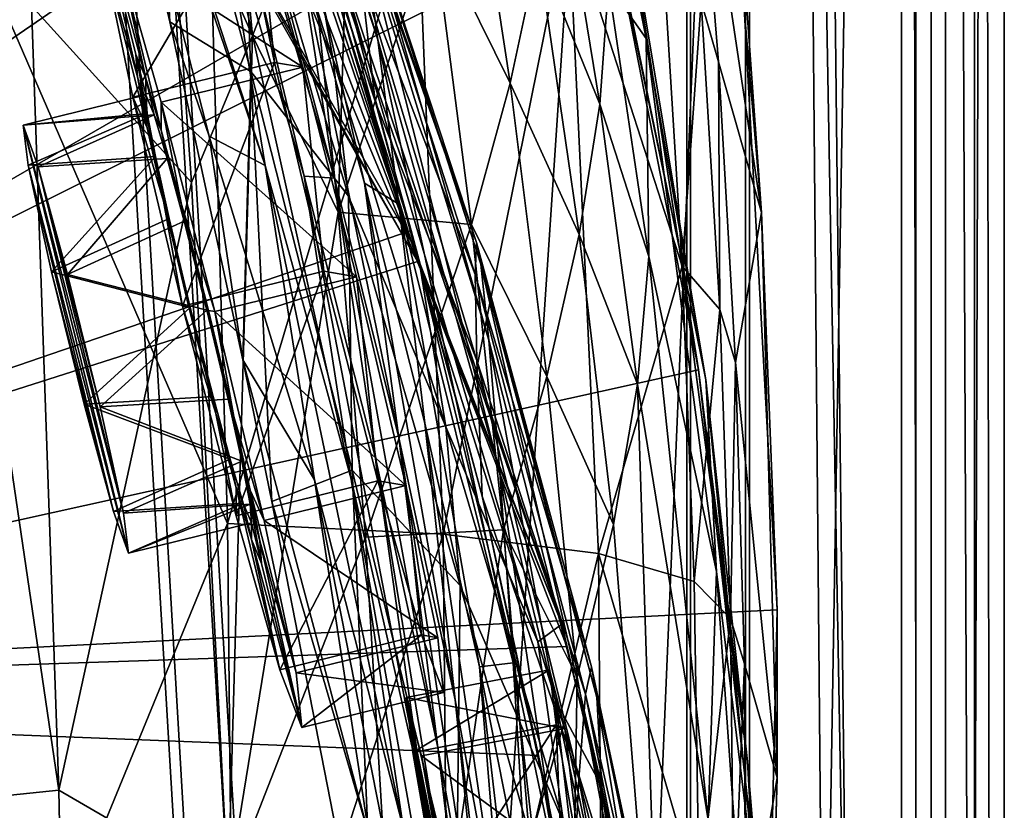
# Model space of a CAD drawing. Header units: metres. Extents: x -904 to 0, y -908 to 0.
# Tile 60 of 153: x -50 to 0, y -442 to -402. Entities that reach past the tile are written whole.
import ezdxf

# ---------------------------------------------------------------- set-up
doc = ezdxf.new("R2010")
doc.units = ezdxf.units.M

msp = doc.modelspace()

# ---------------------------------------------------------------- linework, layer by layer
at = {"layer": 'None012'}
for points in [[(-51.518902, -163.519562, 2063.059814), (-51.518902, -836.377136, 2063.059814), (-4.519207, -133.377289, 2063.059814)], [(-51.518902, -836.377136, 2063.059814), (-34.448139, -844.306091, 2063.059814), (-4.519207, -133.377289, 2063.059814)], [(-34.448139, -844.306091, 163.059708), (-51.518902, -836.377136, 163.059708), (-4.519207, -133.377289, 163.059708)], [(-4.519207, -133.377289, 163.059708), (-51.518902, -836.377136, 163.059708), (-51.518902, -163.519562, 163.059708)], [(-4.519207, -133.377289, 2063.059814), (-34.448139, -844.306091, 2063.059814), (-4.519207, -887.377258, 2063.059814)], [(-4.519207, -887.377258, 163.059708), (-34.448139, -844.306091, 163.059708), (-4.519207, -133.377289, 163.059708)], [(-4.519207, -887.377258, 163.059708), (-4.519207, -133.377289, 163.059708), (-4.519207, -887.377258, 173.920044)], [(-4.519207, -133.377289, 163.059708), (-4.519207, -133.377289, 2063.059814), (-4.519207, -887.377258, 173.920044)], [(-4.519207, -887.377258, 173.920044), (-4.519207, -133.377289, 2063.059814), (-4.519207, -887.377258, 2051.920166)], [(-4.519207, -133.377289, 2063.059814), (-4.519207, -887.377258, 2063.059814), (-4.519207, -887.377258, 2051.920166)], [(-34.16378, -410.011841, 1178.973145), (-43.6642, -374.338074, 1122.279053), (-36.015312, -398.171814, 1122.286255)], [(-43.6642, -374.338074, 1122.279053), (-34.16378, -410.011841, 1178.973145), (-41.942944, -383.85733, 1178.865479)], [(-47.572384, -380.432404, 1290.979248), (-48.914433, -374.956268, 1275.446777), (-37.694042, -409.377899, 1291.495117)], [(-48.914433, -374.956268, 1275.446777), (-39.949287, -395.52594, 1235.307617), (-37.694042, -409.377899, 1291.495117)], [(-26.930365, -413.296906, 838.165894), (-40.327435, -374.670593, 837.568848), (-33.30217, -395.179382, 779.860901)], [(-40.327435, -374.670593, 837.568848), (-26.930365, -413.296906, 838.165894), (-33.247612, -394.07254, 895.348083)], [(-40.260113, -383.8396, 1470.844604), (-30.240707, -413.279999, 1562.556396), (-44.160591, -376.64502, 1470.49353)], [(-30.240707, -413.279999, 1562.556396), (-40.672493, -395.04068, 1562.975952), (-44.160591, -376.64502, 1470.49353)], [(-94.654434, -376.693481, 658.835205), (-99.568741, -436.492737, 658.706482), (-38.672516, -386.122192, 660.301147)], [(-94.654442, -376.693512, 1606.036621), (-99.568741, -436.492767, 1605.907959), (-13.69255, -393.548859, 1608.156738)], [(-20.193193, -400.152161, 458.461304), (-18.271084, -402.888947, 510.193909), (-23.41547, -376.997711, 511.011322)], [(-18.271084, -402.888947, 510.193909), (-19.538303, -394.377563, 563.097229), (-23.41547, -376.997711, 511.011322)], [(-38.798779, -381.956543, 1008.983704), (-39.678192, -377.339966, 952.169128), (-31.957781, -402.964142, 1009.056152)], [(-39.678192, -377.339966, 952.169128), (-32.751995, -397.239197, 952.342163), (-31.957781, -402.964142, 1009.056152)], [(-94.914627, -379.078369, 619.99176), (-20.853827, -392.848328, 618.052429), (-99.678642, -438.399719, 620.116516)], [(-53.427265, -379.127014, 1565.906494), (-40.384563, -395.855927, 1565.564209), (-99.569656, -436.508667, 1567.110596)], [(-42.557636, -402.034271, 1346.880127), (-47.572384, -380.432404, 1290.979248), (-40.556469, -407.868103, 1346.965698)], [(-47.572384, -380.432404, 1290.979248), (-37.694042, -409.377899, 1291.495117), (-40.556469, -407.868103, 1346.965698)], [(-47.572384, -380.432404, 1290.979248), (-42.557636, -402.034271, 1346.880127), (-43.400482, -386.03299, 1331.089478)], [(-38.798779, -381.956543, 1008.983704), (-30.882969, -411.340637, 1065.649902), (-37.568882, -388.858551, 1065.643799)], [(-31.957781, -402.964142, 1009.056152), (-30.882969, -411.340637, 1065.649902), (-38.798779, -381.956543, 1008.983704)], [(-14.834646, -382.97934, 1610.717773), (-12.37691, -411.770935, 1610.901001), (-15.827066, -388.780365, 1716.930908)], [(-12.37691, -411.770935, 1610.901001), (-14.834646, -382.97934, 1610.717773), (-13.69255, -393.548859, 1608.156738)], [(-41.942944, -383.85733, 1178.865479), (-34.16378, -410.011841, 1178.973145), (-35.719398, -409.918915, 1235.449707)], [(-39.949287, -395.52594, 1235.307617), (-41.942944, -383.85733, 1178.865479), (-35.719398, -409.918915, 1235.449707)], [(-30.240707, -413.279999, 1562.556396), (-40.260113, -383.8396, 1470.844604), (-36.85598, -391.274414, 1471.195679)], [(-38.672516, -386.122192, 660.301147), (-99.568741, -436.492737, 658.706482), (-30.248764, -412.684967, 660.521729)], [(-43.400482, -386.03299, 1331.089478), (-42.557636, -402.034271, 1346.880127), (-38.4268, -404.575989, 1379.373047)], [(-43.400482, -386.03299, 1331.089478), (-38.4268, -404.575989, 1379.373047), (-38.906479, -392.671021, 1378.530884)], [(-38.672516, -386.122192, 660.301147), (-32.083141, -406.093292, 663.198425), (-38.420334, -386.664337, 662.912781)], [(-38.672516, -386.122192, 660.301147), (-30.248764, -412.684967, 660.521729), (-32.083141, -406.093292, 663.198425)], [(-42.676311, -392.940002, 260.067993), (-38.348515, -402.753815, 284.171265), (-39.883587, -386.353302, 284.817108)], [(-39.883587, -386.353302, 284.817108), (-38.348515, -402.753815, 284.171265), (-35.608921, -395.635437, 308.900726)], [(-38.420334, -386.664337, 662.912781), (-32.083141, -406.093292, 663.198425), (-32.860413, -399.42099, 720.996948)], [(-38.906479, -392.671021, 1378.530884), (-34.238422, -403.968872, 1425.689087), (-39.716629, -386.739777, 1378.109741)], [(-39.716629, -386.739777, 1378.109741), (-34.238422, -403.968872, 1425.689087), (-35.482574, -397.047577, 1425.274292)], [(-16.563557, -413.626617, 615.079346), (-21.782118, -388.650299, 615.342224), (-19.538303, -394.377563, 563.097229)], [(-20.853827, -392.848328, 618.052429), (-21.782118, -388.650299, 615.342224), (-16.563557, -413.626617, 615.079346)], [(-37.568882, -388.858551, 1065.643799), (-30.882969, -411.340637, 1065.649902), (-32.640263, -410.267761, 1122.289429)], [(-37.568882, -388.858551, 1065.643799), (-32.640263, -410.267761, 1122.289429), (-36.015312, -398.171814, 1122.286255)], [(-35.608921, -395.635437, 308.900726), (-33.971493, -411.755524, 308.193176), (-33.282894, -388.888672, 333.788177)], [(-33.971493, -411.755524, 308.193176), (-29.134571, -397.212189, 357.982147), (-33.282894, -388.888672, 333.788177)], [(-12.37691, -411.770935, 1610.901001), (-14.572716, -404.080322, 1717.225586), (-15.827066, -388.780365, 1716.930908)], [(-15.827066, -388.780365, 1716.930908), (-14.572716, -404.080322, 1717.225586), (-15.456615, -400.991058, 1771.650757)], [(-29.134571, -397.212189, 357.982147), (-25.212345, -405.169159, 382.38327), (-27.425375, -390.611176, 383.158325)], [(-25.212345, -405.169159, 382.38327), (-23.776873, -398.473907, 407.748627), (-27.425375, -390.611176, 383.158325)], [(-22.57564, -432.777924, 1562.240112), (-36.85598, -391.274414, 1471.195679), (-33.965172, -398.914795, 1471.546631)], [(-22.57564, -432.777924, 1562.240112), (-30.240707, -413.279999, 1562.556396), (-36.85598, -391.274414, 1471.195679)], [(-38.4268, -404.575989, 1379.373047), (-33.453278, -410.942413, 1426.10376), (-38.906479, -392.671021, 1378.530884)], [(-38.906479, -392.671021, 1378.530884), (-33.453278, -410.942413, 1426.10376), (-34.238422, -403.968872, 1425.689087)], [(-22.909855, -392.302795, 433.308899), (-23.776873, -398.473907, 407.748627), (-20.625, -406.230988, 432.669281)], [(-20.193193, -400.152161, 458.461304), (-22.909855, -392.302795, 433.308899), (-20.625, -406.230988, 432.669281)], [(-20.853827, -392.848328, 618.052429), (-15.603981, -419.807495, 617.914917), (-99.678642, -438.399719, 620.116516)], [(-42.676311, -392.940002, 260.067993), (-49.61388, -401.212891, 210.920059), (-41.466755, -410.242004, 259.599365)], [(-41.466755, -410.242004, 259.599365), (-38.348515, -402.753815, 284.171265), (-42.676311, -392.940002, 260.067993)], [(-15.603981, -419.807495, 617.914917), (-20.853827, -392.848328, 618.052429), (-16.563557, -413.626617, 615.079346)], [(-13.69255, -393.548859, 1608.156738), (-99.568741, -436.492767, 1605.907959), (-11.586427, -432.041046, 1608.211792)], [(-11.586427, -432.041046, 1608.211792), (-12.37691, -411.770935, 1610.901001), (-13.69255, -393.548859, 1608.156738)], [(-53.340942, -461.049896, 2042.971069), (-54.164406, -394.131256, 2040.5354), (-39.61805, -427.646545, 1989.055786)], [(-39.61805, -427.646545, 1989.055786), (-54.164406, -394.131256, 2040.5354), (-40.59396, -394.353912, 1987.670532)], [(-26.693949, -414.402863, 895.548584), (-26.29254, -418.292572, 952.467773), (-33.247612, -394.07254, 895.348083)], [(-26.29254, -418.292572, 952.467773), (-32.751995, -397.239197, 952.342163), (-33.247612, -394.07254, 895.348083)], [(-33.247612, -394.07254, 895.348083), (-26.930365, -413.296906, 838.165894), (-26.693949, -414.402863, 895.548584)], [(-39.61805, -427.646545, 1989.055786), (-40.59396, -394.353912, 1987.670532), (-29.946133, -395.152252, 1934.199341)], [(-15.217979, -420.31778, 562.786987), (-19.538303, -394.377563, 563.097229), (-18.271084, -402.888947, 510.193909)], [(-15.217979, -420.31778, 562.786987), (-16.563557, -413.626617, 615.079346), (-19.538303, -394.377563, 563.097229)], [(-30.240707, -413.279999, 1562.556396), (-29.929626, -414.262543, 1565.284912), (-40.672493, -395.04068, 1562.975952)], [(-29.929626, -414.262543, 1565.284912), (-40.384563, -395.855927, 1565.564209), (-40.672493, -395.04068, 1562.975952)], [(-39.61805, -427.646545, 1989.055786), (-29.946133, -395.152252, 1934.199341), (-28.625902, -428.188019, 1935.435791)], [(-26.996801, -414.936676, 780.114929), (-33.30217, -395.179382, 779.860901), (-32.860413, -399.42099, 720.996948)], [(-26.996801, -414.936676, 780.114929), (-26.930365, -413.296906, 838.165894), (-33.30217, -395.179382, 779.860901)], [(-29.946133, -395.152252, 1934.199341), (-22.224348, -396.525391, 1880.271606), (-28.625902, -428.188019, 1935.435791)], [(-37.694042, -409.377899, 1291.495117), (-39.949287, -395.52594, 1235.307617), (-33.317085, -425.375366, 1291.730469)], [(-39.949287, -395.52594, 1235.307617), (-35.719398, -409.918915, 1235.449707), (-33.317085, -425.375366, 1291.730469)], [(-38.348515, -402.753815, 284.171265), (-33.971493, -411.755524, 308.193176), (-35.608921, -395.635437, 308.900726)], [(-99.569656, -436.508667, 1567.110596), (-40.384563, -395.855927, 1565.564209), (-29.929626, -414.262543, 1565.284912)], [(-22.224348, -396.525391, 1880.271606), (-20.694532, -429.176331, 1881.330322), (-28.625902, -428.188019, 1935.435791)], [(-17.4098, -398.472137, 1826.038086), (-16.43042, -414.51532, 1826.515137), (-22.224348, -396.525391, 1880.271606)], [(-16.43042, -414.51532, 1826.515137), (-20.694532, -429.176331, 1881.330322), (-22.224348, -396.525391, 1880.271606)], [(-34.238422, -403.968872, 1425.689087), (-29.776968, -414.66925, 1472.248779), (-35.482574, -397.047577, 1425.274292)], [(-35.482574, -397.047577, 1425.274292), (-29.776968, -414.66925, 1472.248779), (-33.965172, -398.914795, 1471.546631)], [(-33.971493, -411.755524, 308.193176), (-27.184265, -412.381622, 357.22464), (-29.134571, -397.212189, 357.982147)], [(-31.957781, -402.964142, 1009.056152), (-32.751995, -397.239197, 952.342163), (-25.739313, -425.04071, 1009.108154)], [(-32.751995, -397.239197, 952.342163), (-26.29254, -418.292572, 952.467773), (-25.739313, -425.04071, 1009.108154)], [(-27.184265, -412.381622, 357.22464), (-25.212345, -405.169159, 382.38327), (-29.134571, -397.212189, 357.982147)], [(-30.888161, -423.265381, 1179.018677), (-34.16378, -410.011841, 1178.973145), (-36.015312, -398.171814, 1122.286255)], [(-36.015312, -398.171814, 1122.286255), (-32.640263, -410.267761, 1122.289429), (-30.888161, -423.265381, 1179.018677)], [(-21.683456, -412.897308, 407.077454), (-23.776873, -398.473907, 407.748627), (-25.212345, -405.169159, 382.38327)], [(-23.776873, -398.473907, 407.748627), (-21.683456, -412.897308, 407.077454), (-20.625, -406.230988, 432.669281)], [(-15.456615, -400.991058, 1771.650757), (-16.43042, -414.51532, 1826.515137), (-17.4098, -398.472137, 1826.038086)], [(-23.789267, -433.676605, 1518.547607), (-22.57564, -432.777924, 1562.240112), (-33.965172, -398.914795, 1471.546631)], [(-29.776968, -414.66925, 1472.248779), (-23.789267, -433.676605, 1518.547607), (-33.965172, -398.914795, 1471.546631)], [(-32.860413, -399.42099, 720.996948), (-32.083141, -406.093292, 663.198425), (-26.89748, -419.325562, 721.176575)], [(-26.89748, -419.325562, 721.176575), (-26.996801, -414.936676, 780.114929), (-32.860413, -399.42099, 720.996948)], [(-20.625, -406.230988, 432.669281), (-18.127468, -414.007721, 457.955444), (-20.193193, -400.152161, 458.461304)], [(-18.127468, -414.007721, 457.955444), (-18.271084, -402.888947, 510.193909), (-20.193193, -400.152161, 458.461304)], [(-48.223858, -441.255127, 210.920059), (-49.61388, -401.212891, 210.920059), (-54.03294, -401.820038, 184.910767)], [(-49.61388, -401.212891, 210.920059), (-48.223858, -441.255127, 210.920059), (-41.466755, -410.242004, 259.599365)], [(-15.456615, -400.991058, 1771.650757), (-14.514934, -416.716766, 1772.012939), (-16.43042, -414.51532, 1826.515137)], [(-14.572716, -404.080322, 1717.225586), (-14.514934, -416.716766, 1772.012939), (-15.456615, -400.991058, 1771.650757)], [(-53.500282, -441.798859, 183.34021), (-48.223858, -441.255127, 210.920059), (-54.03294, -401.820038, 184.910767)], [(-42.557636, -402.034271, 1346.880127), (-40.556469, -407.868103, 1346.965698), (-38.84417, -419.286194, 1386.653687)], [(-42.557636, -402.034271, 1346.880127), (-38.84417, -419.286194, 1386.653687), (-38.4268, -404.575989, 1379.373047)], [(-38.348515, -402.753815, 284.171265), (-41.466755, -410.242004, 259.599365), (-39.583576, -446.280334, 258.79776)], [(-33.971493, -411.755524, 308.193176), (-38.348515, -402.753815, 284.171265), (-39.583576, -446.280334, 258.79776)], [(-25.739313, -425.04071, 1009.108154), (-25.053854, -434.751526, 1065.653687), (-31.957781, -402.964142, 1009.056152)], [(-25.053854, -434.751526, 1065.653687), (-30.882969, -411.340637, 1065.649902), (-31.957781, -402.964142, 1009.056152)], [(-14.685354, -430.100006, 509.626068), (-18.271084, -402.888947, 510.193909), (-18.127468, -414.007721, 457.955444)], [(-14.685354, -430.100006, 509.626068), (-15.217979, -420.31778, 562.786987), (-18.271084, -402.888947, 510.193909)], [(-33.453278, -410.942413, 1426.10376), (-28.493612, -422.707764, 1472.599731), (-34.238422, -403.968872, 1425.689087)], [(-34.238422, -403.968872, 1425.689087), (-28.493612, -422.707764, 1472.599731), (-29.776968, -414.66925, 1472.248779)], [(-14.572716, -404.080322, 1717.225586), (-12.37691, -411.770935, 1610.901001), (-13.716987, -419.427582, 1717.469971)], [(-14.572716, -404.080322, 1717.225586), (-13.716987, -419.427582, 1717.469971), (-14.514934, -416.716766, 1772.012939)], [(-38.4268, -404.575989, 1379.373047), (-38.84417, -419.286194, 1386.653687), (-37.356434, -426.512329, 1402.288574)], [(-38.4268, -404.575989, 1379.373047), (-37.356434, -426.512329, 1402.288574), (-33.270531, -424.920715, 1426.933105)], [(-38.4268, -404.575989, 1379.373047), (-33.270531, -424.920715, 1426.933105), (-33.453278, -410.942413, 1426.10376)], [(-25.212345, -405.169159, 382.38327), (-27.184265, -412.381622, 357.22464), (-23.335657, -420.143036, 381.702698)], [(-23.335657, -420.143036, 381.702698), (-21.683456, -412.897308, 407.077454), (-25.212345, -405.169159, 382.38327)], [(-32.083141, -406.093292, 663.198425), (-26.636244, -426.248718, 663.443481), (-26.89748, -419.325562, 721.176575)], [(-30.248764, -412.684967, 660.521729), (-26.636244, -426.248718, 663.443481), (-32.083141, -406.093292, 663.198425)], [(-21.683456, -412.897308, 407.077454), (-18.708691, -420.534302, 432.119202), (-20.625, -406.230988, 432.669281)], [(-18.708691, -420.534302, 432.119202), (-18.127468, -414.007721, 457.955444), (-20.625, -406.230988, 432.669281)], [(-40.556469, -407.868103, 1346.965698), (-35.178562, -425.408478, 1347.30896), (-38.84417, -419.286194, 1386.653687)], [(-40.556469, -407.868103, 1346.965698), (-37.694042, -409.377899, 1291.495117), (-35.178562, -425.408478, 1347.30896)], [(-37.694042, -409.377899, 1291.495117), (-30.641474, -443.239197, 1347.621338), (-35.178562, -425.408478, 1347.30896)], [(-37.694042, -409.377899, 1291.495117), (-33.317085, -425.375366, 1291.730469), (-30.641474, -443.239197, 1347.621338)], [(-41.466755, -410.242004, 259.599365), (-48.223858, -441.255127, 210.920059), (-39.583576, -446.280334, 258.79776)], [(-33.317085, -425.375366, 1291.730469), (-35.719398, -409.918915, 1235.449707), (-29.635101, -441.526672, 1291.942627)], [(-35.719398, -409.918915, 1235.449707), (-32.032661, -424.448486, 1235.577759), (-29.635101, -441.526672, 1291.942627)], [(-34.16378, -410.011841, 1178.973145), (-32.032661, -424.448486, 1235.577759), (-35.719398, -409.918915, 1235.449707)], [(-28.885721, -439.077972, 1235.691895), (-34.16378, -410.011841, 1178.973145), (-30.888161, -423.265381, 1179.018677)], [(-32.032661, -424.448486, 1235.577759), (-34.16378, -410.011841, 1178.973145), (-28.885721, -439.077972, 1235.691895)], [(-30.882969, -411.340637, 1065.649902), (-29.558035, -422.518158, 1122.292114), (-32.640263, -410.267761, 1122.289429)], [(-32.640263, -410.267761, 1122.289429), (-29.558035, -422.518158, 1122.292114), (-28.012222, -436.633972, 1179.058716)], [(-32.640263, -410.267761, 1122.289429), (-28.012222, -436.633972, 1179.058716), (-30.888161, -423.265381, 1179.018677)], [(-33.270531, -424.920715, 1426.933105), (-27.758911, -430.803101, 1472.950806), (-33.453278, -410.942413, 1426.10376)], [(-33.453278, -410.942413, 1426.10376), (-27.758911, -430.803101, 1472.950806), (-28.493612, -422.707764, 1472.599731)], [(-39.583576, -446.280334, 258.79776), (-32.583176, -428.331787, 307.561737), (-33.971493, -411.755524, 308.193176)], [(-32.583176, -428.331787, 307.561737), (-27.184265, -412.381622, 357.22464), (-33.971493, -411.755524, 308.193176)], [(-25.053854, -434.751526, 1065.653687), (-26.767199, -434.950378, 1122.294556), (-30.882969, -411.340637, 1065.649902)], [(-26.767199, -434.950378, 1122.294556), (-29.558035, -422.518158, 1122.292114), (-30.882969, -411.340637, 1065.649902)], [(-12.37691, -411.770935, 1610.901001), (-11.577453, -440.62085, 1611.000122), (-13.716987, -419.427582, 1717.469971)], [(-11.577453, -440.62085, 1611.000122), (-12.37691, -411.770935, 1610.901001), (-11.586427, -432.041046, 1608.211792)], [(-99.568741, -436.492737, 658.706482), (-23.753292, -439.487976, 660.691772), (-30.248764, -412.684967, 660.521729)], [(-27.184265, -412.381622, 357.22464), (-32.583176, -428.331787, 307.561737), (-25.543945, -427.959961, 356.559143)], [(-30.248764, -412.684967, 660.521729), (-23.753292, -439.487976, 660.691772), (-26.636244, -426.248718, 663.443481)], [(-27.184265, -412.381622, 357.22464), (-25.543945, -427.959961, 356.559143), (-23.335657, -420.143036, 381.702698)], [(-29.929626, -414.262543, 1565.284912), (-30.240707, -413.279999, 1562.556396), (-22.57564, -432.777924, 1562.240112)], [(-21.054705, -434.966492, 838.324768), (-26.930365, -413.296906, 838.165894), (-26.996801, -414.936676, 780.114929)], [(-26.930365, -413.296906, 838.165894), (-20.77619, -436.528656, 895.674438), (-26.693949, -414.402863, 895.548584)], [(-26.930365, -413.296906, 838.165894), (-21.054705, -434.966492, 838.324768), (-20.77619, -436.528656, 895.674438)], [(-23.335657, -420.143036, 381.702698), (-19.941626, -427.695374, 406.499817), (-21.683456, -412.897308, 407.077454)], [(-19.941626, -427.695374, 406.499817), (-18.708691, -420.534302, 432.119202), (-21.683456, -412.897308, 407.077454)], [(-13.09072, -439.788452, 614.894409), (-16.563557, -413.626617, 615.079346), (-15.217979, -420.31778, 562.786987)], [(-15.603981, -419.807495, 617.914917), (-16.563557, -413.626617, 615.079346), (-13.09072, -439.788452, 614.894409)], [(-29.929626, -414.262543, 1565.284912), (-22.316433, -433.921112, 1565.080933), (-99.569656, -436.508667, 1567.110596)], [(-22.316433, -433.921112, 1565.080933), (-29.929626, -414.262543, 1565.284912), (-22.57564, -432.777924, 1562.240112)], [(-15.107247, -442.764496, 457.192108), (-18.127468, -414.007721, 457.955444), (-18.708691, -420.534302, 432.119202)], [(-15.107247, -442.764496, 457.192108), (-14.685354, -430.100006, 509.626068), (-18.127468, -414.007721, 457.955444)], [(-28.493612, -422.707764, 1472.599731), (-23.789267, -433.676605, 1518.547607), (-29.776968, -414.66925, 1472.248779)], [(-20.77619, -436.528656, 895.674438), (-20.530994, -441.075623, 952.545898), (-26.693949, -414.402863, 895.548584)], [(-20.530994, -441.075623, 952.545898), (-26.29254, -418.292572, 952.467773), (-26.693949, -414.402863, 895.548584)], [(-16.43042, -414.51532, 1826.515137), (-15.817269, -430.610657, 1826.89917), (-20.694532, -429.176331, 1881.330322)], [(-14.514934, -416.716766, 1772.012939), (-15.817269, -430.610657, 1826.89917), (-16.43042, -414.51532, 1826.515137)], [(-21.3613, -436.348541, 780.275574), (-26.996801, -414.936676, 780.114929), (-26.89748, -419.325562, 721.176575)], [(-21.3613, -436.348541, 780.275574), (-21.054705, -434.966492, 838.324768), (-26.996801, -414.936676, 780.114929)], [(-14.514934, -416.716766, 1772.012939), (-13.960463, -432.489746, 1772.302612), (-15.817269, -430.610657, 1826.89917)], [(-13.716987, -419.427582, 1717.469971), (-13.960463, -432.489746, 1772.302612), (-14.514934, -416.716766, 1772.012939)], [(-25.739313, -425.04071, 1009.108154), (-26.29254, -418.292572, 952.467773), (-22.91737, -436.637848, 1009.126465)], [(-26.29254, -418.292572, 952.467773), (-20.530994, -441.075623, 952.545898), (-22.91737, -436.637848, 1009.126465)], [(-32.400627, -443.59845, 1402.633789), (-37.356434, -426.512329, 1402.288574), (-38.84417, -419.286194, 1386.653687)], [(-38.84417, -419.286194, 1386.653687), (-35.178562, -425.408478, 1347.30896), (-32.400627, -443.59845, 1402.633789)], [(-26.89748, -419.325562, 721.176575), (-26.636244, -426.248718, 663.443481), (-21.700401, -440.678894, 721.290283)], [(-21.700401, -440.678894, 721.290283), (-21.3613, -436.348541, 780.275574), (-26.89748, -419.325562, 721.176575)], [(-99.678642, -438.399719, 620.116516), (-15.603981, -419.807495, 617.914917), (-12.499131, -446.94281, 617.833618)], [(-12.499131, -446.94281, 617.833618), (-15.603981, -419.807495, 617.914917), (-13.09072, -439.788452, 614.894409)], [(-13.960463, -432.489746, 1772.302612), (-13.716987, -419.427582, 1717.469971), (-13.259575, -434.812103, 1717.66394)], [(-13.716987, -419.427582, 1717.469971), (-11.577453, -440.62085, 1611.000122), (-13.259575, -434.812103, 1717.66394)], [(-25.543945, -427.959961, 356.559143), (-21.789408, -435.481812, 381.116577), (-23.335657, -420.143036, 381.702698)], [(-21.789408, -435.481812, 381.116577), (-19.941626, -427.695374, 406.499817), (-23.335657, -420.143036, 381.702698)], [(-12.537746, -447.631104, 562.615112), (-15.217979, -420.31778, 562.786987), (-14.685354, -430.100006, 509.626068)], [(-12.537746, -447.631104, 562.615112), (-13.09072, -439.788452, 614.894409), (-15.217979, -420.31778, 562.786987)], [(-19.941626, -427.695374, 406.499817), (-17.489773, -458.265411, 405.625305), (-18.708691, -420.534302, 432.119202)], [(-17.489773, -458.265411, 405.625305), (-15.107247, -442.764496, 457.192108), (-18.708691, -420.534302, 432.119202)], [(-29.558035, -422.518158, 1122.292114), (-25.525948, -450.117371, 1179.093262), (-28.012222, -436.633972, 1179.058716)], [(-26.767199, -434.950378, 1122.294556), (-25.525948, -450.117371, 1179.093262), (-29.558035, -422.518158, 1122.292114)], [(-27.758911, -430.803101, 1472.950806), (-22.484701, -442.906311, 1518.765625), (-28.493612, -422.707764, 1472.599731)], [(-28.493612, -422.707764, 1472.599731), (-22.484701, -442.906311, 1518.765625), (-23.789267, -433.676605, 1518.547607)], [(-26.266474, -453.771515, 1235.791992), (-28.885721, -439.077972, 1235.691895), (-30.888161, -423.265381, 1179.018677)], [(-30.888161, -423.265381, 1179.018677), (-28.012222, -436.633972, 1179.058716), (-26.266474, -453.771515, 1235.791992)], [(-29.635101, -441.526672, 1291.942627), (-32.032661, -424.448486, 1235.577759), (-26.647066, -457.755096, 1292.13147)], [(-32.032661, -424.448486, 1235.577759), (-28.885721, -439.077972, 1235.691895), (-26.647066, -457.755096, 1292.13147)], [(-37.356434, -426.512329, 1402.288574), (-32.004139, -453.92395, 1457.211426), (-33.270531, -424.920715, 1426.933105)], [(-30.641474, -443.239197, 1347.621338), (-33.317085, -425.375366, 1291.730469), (-26.972757, -461.240997, 1347.90271)], [(-26.972757, -461.240997, 1347.90271), (-33.317085, -425.375366, 1291.730469), (-29.635101, -441.526672, 1291.942627)], [(-33.270531, -424.920715, 1426.933105), (-32.004139, -453.92395, 1457.211426), (-27.947353, -447.011566, 1473.652832)], [(-27.947353, -447.011566, 1473.652832), (-27.758911, -430.803101, 1472.950806), (-33.270531, -424.920715, 1426.933105)], [(-22.91737, -436.637848, 1009.126465), (-22.494465, -446.926056, 1065.654785), (-25.739313, -425.04071, 1009.108154)], [(-22.494465, -446.926056, 1065.654785), (-25.053854, -434.751526, 1065.653687), (-25.739313, -425.04071, 1009.108154)], [(-35.178562, -425.408478, 1347.30896), (-27.690105, -463.488617, 1402.98291), (-32.400627, -443.59845, 1402.633789)], [(-35.178562, -425.408478, 1347.30896), (-30.641474, -443.239197, 1347.621338), (-27.690105, -463.488617, 1402.98291)], [(-26.636244, -426.248718, 663.443481), (-22.06394, -447.641571, 663.647583), (-21.700401, -440.678894, 721.290283)], [(-23.753292, -439.487976, 660.691772), (-22.06394, -447.641571, 663.647583), (-26.636244, -426.248718, 663.443481)], [(-32.004139, -453.92395, 1457.211426), (-37.356434, -426.512329, 1402.288574), (-32.400627, -443.59845, 1402.633789)], [(-39.287197, -461.073547, 1989.900391), (-53.340942, -461.049896, 2042.971069), (-39.61805, -427.646545, 1989.055786)], [(-39.287197, -461.073547, 1989.900391), (-39.61805, -427.646545, 1989.055786), (-28.625902, -428.188019, 1935.435791)], [(-17.489773, -458.265411, 405.625305), (-19.941626, -427.695374, 406.499817), (-21.789408, -435.481812, 381.116577)], [(-30.561993, -462.501282, 306.527161), (-32.583176, -428.331787, 307.561737), (-39.583576, -446.280334, 258.79776)], [(-39.287197, -461.073547, 1989.900391), (-28.625902, -428.188019, 1935.435791), (-28.317274, -461.395416, 1936.170898)], [(-32.583176, -428.331787, 307.561737), (-30.561993, -462.501282, 306.527161), (-25.543945, -427.959961, 356.559143)], [(-30.561993, -462.501282, 306.527161), (-24.209671, -443.884186, 355.985626), (-25.543945, -427.959961, 356.559143)], [(-28.625902, -428.188019, 1935.435791), (-20.694532, -429.176331, 1881.330322), (-28.317274, -461.395416, 1936.170898)], [(-24.209671, -443.884186, 355.985626), (-21.789408, -435.481812, 381.116577), (-25.543945, -427.959961, 356.559143)], [(-20.694532, -429.176331, 1881.330322), (-20.449392, -462.014984, 1881.945313), (-28.317274, -461.395416, 1936.170898)], [(-15.817269, -430.610657, 1826.89917), (-15.569982, -446.751587, 1827.190186), (-20.694532, -429.176331, 1881.330322)], [(-20.694532, -429.176331, 1881.330322), (-15.569982, -446.751587, 1827.190186), (-20.449392, -462.014984, 1881.945313)], [(-12.652459, -458.735779, 509.307831), (-14.685354, -430.100006, 509.626068), (-15.107247, -442.764496, 457.192108)], [(-12.652459, -458.735779, 509.307831), (-12.537746, -447.631104, 562.615112), (-14.685354, -430.100006, 509.626068)], [(-27.758911, -430.803101, 1472.950806), (-27.947353, -447.011566, 1473.652832), (-21.8262, -452.197479, 1518.983765)], [(-22.484701, -442.906311, 1518.765625), (-27.758911, -430.803101, 1472.950806), (-21.8262, -452.197479, 1518.983765)], [(-13.960463, -432.489746, 1772.302612), (-15.569982, -446.751587, 1827.190186), (-15.817269, -430.610657, 1826.89917)], [(-99.568741, -436.492767, 1605.907959), (-12.460872, -470.582123, 1608.189087), (-11.586427, -432.041046, 1608.211792)], [(-12.460872, -470.582123, 1608.189087), (-11.577453, -440.62085, 1611.000122), (-11.586427, -432.041046, 1608.211792)], [(-17.78824, -453.17514, 1562.03418), (-22.57564, -432.777924, 1562.240112), (-23.789267, -433.676605, 1518.547607)], [(-22.316433, -433.921112, 1565.080933), (-22.57564, -432.777924, 1562.240112), (-17.78824, -453.17514, 1562.03418)], [(-15.569982, -446.751587, 1827.190186), (-13.960463, -432.489746, 1772.302612), (-13.792759, -448.301758, 1772.519653)], [(-13.792759, -448.301758, 1772.519653), (-13.960463, -432.489746, 1772.302612), (-13.259575, -434.812103, 1717.66394)], [(-22.316433, -433.921112, 1565.080933), (-17.453024, -454.52655, 1564.956543), (-99.569656, -436.508667, 1567.110596)], [(-22.484701, -442.906311, 1518.765625), (-17.78824, -453.17514, 1562.03418), (-23.789267, -433.676605, 1518.547607)], [(-17.453024, -454.52655, 1564.956543), (-22.316433, -433.921112, 1565.080933), (-17.78824, -453.17514, 1562.03418)], [(-25.053854, -434.751526, 1065.653687), (-24.269331, -447.592407, 1122.296509), (-26.767199, -434.950378, 1122.294556)], [(-22.494465, -446.926056, 1065.654785), (-22.069218, -460.472687, 1122.298218), (-25.053854, -434.751526, 1065.653687)], [(-22.069218, -460.472687, 1122.298218), (-24.269331, -447.592407, 1122.296509), (-25.053854, -434.751526, 1065.653687)], [(-13.259575, -434.812103, 1717.66394), (-13.199963, -450.223816, 1717.807373), (-13.792759, -448.301758, 1772.519653)], [(-11.577453, -440.62085, 1611.000122), (-13.199963, -450.223816, 1717.807373), (-13.259575, -434.812103, 1717.66394)], [(-24.269331, -447.592407, 1122.296509), (-23.417582, -463.717316, 1179.122314), (-26.767199, -434.950378, 1122.294556)], [(-23.417582, -463.717316, 1179.122314), (-25.525948, -450.117371, 1179.093262), (-26.767199, -434.950378, 1122.294556)], [(-16.198446, -458.950409, 838.390564), (-21.054705, -434.966492, 838.324768), (-21.3613, -436.348541, 780.275574)], [(-21.054705, -434.966492, 838.324768), (-18.177799, -448.439758, 895.709351), (-20.77619, -436.528656, 895.674438)], [(-21.054705, -434.966492, 838.324768), (-16.198446, -458.950409, 838.390564), (-18.177799, -448.439758, 895.709351)], [(-24.209671, -443.884186, 355.985626), (-22.443432, -476.522217, 355.114563), (-21.789408, -435.481812, 381.116577)], [(-22.443432, -476.522217, 355.114563), (-17.489773, -458.265411, 405.625305), (-21.789408, -435.481812, 381.116577)], [(-16.734985, -459.917786, 780.342651), (-21.3613, -436.348541, 780.275574), (-21.700401, -440.678894, 721.290283)], [(-16.734985, -459.917786, 780.342651), (-16.198446, -458.950409, 838.390564), (-21.3613, -436.348541, 780.275574)], [(-99.569656, -436.508667, 1567.110596), (-17.453024, -454.52655, 1564.956543), (-101.421379, -496.47702, 1567.159058)], [(-99.568741, -436.492737, 658.706482), (-101.42131, -496.465118, 658.65802), (-19.097067, -466.842743, 660.813721)], [(-99.568741, -436.492767, 1605.907959), (-101.42131, -496.465149, 1605.859497), (-12.460872, -470.582123, 1608.189087)], [(-23.753292, -439.487976, 660.691772), (-99.568741, -436.492737, 658.706482), (-19.097067, -466.842743, 660.813721)], [(-28.012222, -436.633972, 1179.058716), (-25.525948, -450.117371, 1179.093262), (-24.154392, -468.495483, 1235.878174)], [(-28.012222, -436.633972, 1179.058716), (-24.154392, -468.495483, 1235.878174), (-26.266474, -453.771515, 1235.791992)], [(-22.91737, -436.637848, 1009.126465), (-20.530994, -441.075623, 952.545898), (-20.332975, -448.687317, 1009.139709)], [(-20.332975, -448.687317, 1009.139709), (-20.202732, -459.475494, 1065.655396), (-22.91737, -436.637848, 1009.126465)], [(-20.202732, -459.475494, 1065.655396), (-22.494465, -446.926056, 1065.654785), (-22.91737, -436.637848, 1009.126465)], [(-18.177799, -448.439758, 895.709351), (-18.026882, -453.281677, 952.567139), (-20.77619, -436.528656, 895.674438)], [(-18.026882, -453.281677, 952.567139), (-20.530994, -441.075623, 952.545898), (-20.77619, -436.528656, 895.674438)], [(-101.429382, -497.886383, 620.162354), (-99.678642, -438.399719, 620.116516), (-11.520406, -474.334778, 617.807983)], [(-99.678642, -438.399719, 620.116516), (-12.499131, -446.94281, 617.833618), (-11.520406, -474.334778, 617.807983)], [(-26.647066, -457.755096, 1292.13147), (-28.885721, -439.077972, 1235.691895), (-24.335777, -473.984528, 1292.296997)], [(-28.885721, -439.077972, 1235.691895), (-26.266474, -453.771515, 1235.791992), (-24.335777, -473.984528, 1292.296997)], [(-23.753292, -439.487976, 660.691772), (-19.097067, -466.842743, 660.813721), (-22.06394, -447.641571, 663.647583)], [(-11.55794, -467.553864, 614.797363), (-13.09072, -439.788452, 614.894409), (-12.537746, -447.631104, 562.615112)], [(-12.499131, -446.94281, 617.833618), (-13.09072, -439.788452, 614.894409), (-11.55794, -467.553864, 614.797363)], [(-21.700401, -440.678894, 721.290283), (-22.06394, -447.641571, 663.647583), (-17.516373, -463.907623, 721.338074)], [(-17.516373, -463.907623, 721.338074), (-16.734985, -459.917786, 780.342651), (-21.700401, -440.678894, 721.290283)], [(-11.577453, -440.62085, 1611.000122), (-12.433165, -469.460388, 1611.014282), (-13.199963, -450.223816, 1717.807373)], [(-12.433165, -469.460388, 1611.014282), (-11.577453, -440.62085, 1611.000122), (-12.460872, -470.582123, 1608.189087)], [(-47.422199, -481.255951, 210.920059), (-48.223858, -441.255127, 210.920059), (-53.500282, -441.798859, 183.34021)], [(-48.223858, -441.255127, 210.920059), (-47.422199, -481.255951, 210.920059), (-39.583576, -446.280334, 258.79776)], [(-20.530994, -441.075623, 952.545898), (-18.030481, -461.245117, 1009.147888), (-20.332975, -448.687317, 1009.139709)], [(-20.530994, -441.075623, 952.545898), (-18.026882, -453.281677, 952.567139), (-18.030481, -461.245117, 1009.147888)], [(-53.231441, -481.806213, 182.569717), (-47.422199, -481.255951, 210.920059), (-53.500282, -441.798859, 183.34021)], [(-26.972757, -461.240997, 1347.90271), (-29.635101, -441.526672, 1291.942627), (-24.173979, -479.291046, 1348.152954)], [(-29.635101, -441.526672, 1291.942627), (-26.647066, -457.755096, 1292.13147), (-24.173979, -479.291046, 1348.152954)]]:
    msp.add_3dface(points, dxfattribs=at)
at = {"layer": 'None012311'}
for points in [[(0, -904.007874), (-3.735142, -3.735142), (0, 0)], [(0, 0), (-1.527202, -1.527202, 175), (0, -904.007874)], [(-16.196362, -21.156561, 175), (-16.196362, -882.851318, 175), (-1.527202, -1.527202, 175)], [(-1.527202, -1.527202, 175), (-16.196362, -882.851318, 175), (-1.527202, -902.480652, 175)], [(-1.527202, -1.527202, 175), (-1.527202, -902.480652, 175), (0, -904.007874)], [(-3.735142, -3.735142), (-3.735142, -900.272766), (-5.236164, -5.236164, 172)], [(-3.735142, -900.272766), (-3.735142, -3.735142), (0, -904.007874)], [(-5.236164, -898.771729, 172), (-13.196362, -21.156561, 172), (-5.236164, -5.236164, 172)], [(-3.735142, -900.272766), (-5.236164, -898.771729, 172), (-5.236164, -5.236164, 172)], [(-16.196362, -882.851318, 163.059708), (-16.196362, -21.156561, 163.059708), (-53.480907, -243.617432, 163.059708)], [(-13.196362, -882.851318, 160.059708), (-51.007534, -245.042999, 160.059708), (-13.196362, -21.156561, 160.059708)], [(-16.196362, -882.851318, 175), (-16.196362, -21.156561, 175), (-16.196362, -882.851318, 163.059708)], [(-16.196362, -21.156561, 175), (-16.196362, -21.156561, 163.059708), (-16.196362, -882.851318, 163.059708)], [(-13.196362, -882.851318, 172), (-13.196362, -21.156561, 172), (-5.236164, -898.771729, 172)], [(-13.196362, -882.851318, 160.059708), (-13.196362, -21.156561, 160.059708), (-13.196362, -882.851318, 172)], [(-13.196362, -21.156561, 160.059708), (-13.196362, -21.156561, 172), (-13.196362, -882.851318, 172)], [(-53.546944, -840.303711, 163.059692), (-16.196362, -882.851318, 163.059708), (-53.480907, -243.617432, 163.059708)], [(-51.007534, -838.075195, 160.059708), (-51.007534, -245.042999, 160.059708), (-13.196362, -882.851318, 160.059708)]]:
    msp.add_3dface(points, dxfattribs=at)
at = {"layer": 'None012312'}
for points in [[(-0.00234, -0.003942, 2051), (-0.00234, -904.003967, 2051), (-16.00234, -16.003942, 2051)], [(-3.00234, -3.003942, 2111.02002), (-3.00234, -901.003967, 2111.02002), (-0.00234, -0.003942, 2111.02002)], [(-3.00234, -901.003967, 2111.02002), (-0.00234, -904.003967, 2111.02002), (-0.00234, -0.003942, 2111.02002)], [(-0.00234, -904.003967, 2051), (-0.00234, -0.003942, 2051), (-0.00234, -904.003967, 2111.02002)], [(-0.00234, -0.003942, 2051), (-0.00234, -0.003942, 2111.02002), (-0.00234, -904.003967, 2111.02002)], [(-13.00234, -13.003942, 2053.855957), (-3.00234, -901.003967, 2053.855957), (-3.00234, -3.003942, 2053.855957)], [(-3.00234, -3.003942, 2053.855957), (-3.00234, -901.003967, 2053.855957), (-3.00234, -3.003942, 2111.02002)], [(-3.00234, -901.003967, 2053.855957), (-3.00234, -901.003967, 2111.02002), (-3.00234, -3.003942, 2111.02002)], [(-13.00234, -891.003967, 2065.280029), (-13.00234, -13.003942, 2065.280029), (-51.700359, -244.003937, 2065.280029)], [(-13.00234, -13.003942, 2053.855957), (-13.00234, -891.003967, 2053.855957), (-3.00234, -901.003967, 2053.855957)], [(-13.00234, -13.003942, 2065.280029), (-13.00234, -891.003967, 2065.280029), (-13.00234, -13.003942, 2053.855957)], [(-13.00234, -891.003967, 2065.280029), (-13.00234, -891.003967, 2053.855957), (-13.00234, -13.003942, 2053.855957)], [(-16.00234, -888.003967, 2063.023926), (-54.171215, -244.003937, 2063.023926), (-16.00234, -16.003942, 2063.023926)], [(-0.00234, -904.003967, 2051), (-16.00234, -888.003967, 2051), (-16.00234, -16.003942, 2051)], [(-16.00234, -888.003967, 2063.023926), (-16.00234, -16.003942, 2063.023926), (-16.00234, -888.003967, 2051)], [(-16.00234, -16.003942, 2063.023926), (-16.00234, -16.003942, 2051), (-16.00234, -888.003967, 2051)], [(-54.171215, -849.639465, 2063.023926), (-54.171215, -244.003937, 2063.023926), (-16.00234, -888.003967, 2063.023926)], [(-51.700359, -244.003937, 2065.280029), (-51.700359, -851.731201, 2065.280029), (-13.00234, -891.003967, 2065.280029)]]:
    msp.add_3dface(points, dxfattribs=at)
at = {"layer": 'None012344'}
for points in [[(-46.069233, -398.123047, 1138.684082), (-46.35952, -395.331543, 1127.647339), (-44.215778, -404.847656, 1133.370728)], [(-46.35952, -395.331543, 1127.647339), (-44.296822, -403.700592, 1127.778442), (-44.215778, -404.847656, 1133.370728)], [(-44.296822, -403.700592, 1127.778442), (-46.35952, -395.331543, 1127.647339), (-43.794937, -404.91864, 1122.223389)], [(-46.35952, -395.331543, 1127.647339), (-45.239285, -398.263, 1116.700195), (-43.794937, -404.91864, 1122.223389)], [(-38.84589, -396.338623, 1138.945435), (-46.069233, -398.123047, 1138.684082), (-44.446209, -405.889496, 1146.853271)], [(-45.239285, -398.263, 1116.700195), (-38.015938, -396.478577, 1116.961548), (-35.785347, -404.347473, 1109.037476)], [(-37.222862, -404.105072, 1147.114624), (-38.84589, -396.338623, 1138.945435), (-44.446209, -405.889496, 1146.853271)], [(-37.222862, -404.105072, 1147.114624), (-38.015938, -396.478577, 1116.961548), (-38.84589, -396.338623, 1138.945435)], [(-35.785347, -404.347473, 1109.037476), (-38.015938, -396.478577, 1116.961548), (-37.222862, -404.105072, 1147.114624)], [(-44.446209, -405.889496, 1146.853271), (-46.069233, -398.123047, 1138.684082), (-43.716049, -407.444855, 1137.291992)], [(-46.069233, -398.123047, 1138.684082), (-44.215778, -404.847656, 1133.370728), (-43.716049, -407.444855, 1137.291992)], [(-43.794937, -404.91864, 1122.223389), (-45.239285, -398.263, 1116.700195), (-43.002235, -407.565247, 1118.384277)], [(-45.239285, -398.263, 1116.700195), (-43.008694, -406.131897, 1108.776123), (-43.002235, -407.565247, 1118.384277)], [(-43.008694, -406.131897, 1108.776123), (-45.239285, -398.263, 1116.700195), (-35.785347, -404.347473, 1109.037476)], [(-43.788307, -405.763672, 1127.810791), (-44.296822, -403.700592, 1127.778442), (-43.794937, -404.91864, 1122.223389)], [(-44.215778, -404.847656, 1133.370728), (-44.296822, -403.700592, 1127.778442), (-43.721039, -406.723053, 1132.502197)], [(-44.296822, -403.700592, 1127.778442), (-43.788307, -405.763672, 1127.810791), (-43.721039, -406.723053, 1132.502197)], [(-37.222862, -404.105072, 1147.114624), (-44.446209, -405.889496, 1146.853271), (-41.925331, -416.549896, 1149.965942)], [(-34.701988, -414.765472, 1150.227295), (-37.222862, -404.105072, 1147.114624), (-41.925331, -416.549896, 1149.965942)], [(-34.701988, -414.765472, 1150.227295), (-35.785347, -404.347473, 1109.037476), (-37.222862, -404.105072, 1147.114624)], [(-43.008694, -406.131897, 1108.776123), (-35.785347, -404.347473, 1109.037476), (-33.042088, -415.04538, 1106.259521)], [(-33.042088, -415.04538, 1106.259521), (-35.785347, -404.347473, 1109.037476), (-34.701988, -414.765472, 1150.227295)], [(-43.716049, -407.444855, 1137.291992), (-44.215778, -404.847656, 1133.370728), (-43.299778, -408.913239, 1135.813232)], [(-44.215778, -404.847656, 1133.370728), (-43.721039, -406.723053, 1132.502197), (-43.299778, -408.913239, 1135.813232)], [(-43.367992, -406.782593, 1123.150513), (-43.794937, -404.91864, 1122.223389), (-43.002235, -407.565247, 1118.384277)], [(-43.367992, -406.782593, 1123.150513), (-43.788307, -405.763672, 1127.810791), (-43.794937, -404.91864, 1122.223389)], [(-43.367992, -406.782593, 1123.150513), (-50.052502, -407.311157, 1127.584229), (-43.788307, -405.763672, 1127.810791)], [(-43.721039, -406.723053, 1132.502197), (-43.788307, -405.763672, 1127.810791), (-50.052502, -407.311157, 1127.584229)], [(-41.925331, -416.549896, 1149.965942), (-44.446209, -405.889496, 1146.853271), (-42.888809, -411.197418, 1140.049683)], [(-44.446209, -405.889496, 1146.853271), (-43.716049, -407.444855, 1137.291992), (-42.888809, -411.197418, 1140.049683)], [(-43.002235, -407.565247, 1118.384277), (-43.008694, -406.131897, 1108.776123), (-41.97123, -411.352173, 1115.744629)], [(-43.008694, -406.131897, 1108.776123), (-40.265434, -416.829803, 1105.998169), (-41.97123, -411.352173, 1115.744629)], [(-40.265434, -416.829803, 1105.998169), (-43.008694, -406.131897, 1108.776123), (-33.042088, -415.04538, 1106.259521)], [(-49.786617, -409.359924, 1134.224243), (-43.721039, -406.723053, 1132.502197), (-50.052502, -407.311157, 1127.584229)], [(-49.287735, -409.444061, 1121.009644), (-50.052502, -407.311157, 1127.584229), (-43.367992, -406.782593, 1123.150513)], [(-43.299778, -408.913239, 1135.813232), (-43.721039, -406.723053, 1132.502197), (-49.786617, -409.359924, 1134.224243)], [(-42.699341, -409.014496, 1119.908691), (-49.287735, -409.444061, 1121.009644), (-43.367992, -406.782593, 1123.150513)], [(-42.699341, -409.014496, 1119.908691), (-43.367992, -406.782593, 1123.150513), (-43.002235, -407.565247, 1118.384277)], [(-49.786617, -409.359924, 1134.224243), (-50.052502, -407.311157, 1127.584229), (-44.667858, -429.158386, 1127.926514)], [(-44.667858, -429.158386, 1127.926514), (-50.052502, -407.311157, 1127.584229), (-44.932484, -427.114716, 1121.286621)], [(-50.052502, -407.311157, 1127.584229), (-49.287735, -409.444061, 1121.009644), (-44.932484, -427.114716, 1121.286621)], [(-42.888809, -411.197418, 1140.049683), (-43.716049, -407.444855, 1137.291992), (-42.601139, -412.08197, 1138.138916)], [(-43.716049, -407.444855, 1137.291992), (-43.299778, -408.913239, 1135.813232), (-42.601139, -412.08197, 1138.138916)], [(-42.699341, -409.014496, 1119.908691), (-43.002235, -407.565247, 1118.384277), (-41.97123, -411.352173, 1115.744629)], [(-48.594933, -414.794464, 1138.393311), (-43.299778, -408.913239, 1135.813232), (-49.786617, -409.359924, 1134.224243)], [(-47.787724, -414.930573, 1117.011719), (-49.287735, -409.444061, 1121.009644), (-42.699341, -409.014496, 1119.908691)], [(-48.594933, -414.794464, 1138.393311), (-42.601139, -412.08197, 1138.138916), (-43.299778, -408.913239, 1135.813232)], [(-41.828865, -412.212189, 1117.682739), (-47.787724, -414.930573, 1117.011719), (-42.699341, -409.014496, 1119.908691)], [(-41.828865, -412.212189, 1117.682739), (-42.699341, -409.014496, 1119.908691), (-41.97123, -411.352173, 1115.744629)], [(-48.594933, -414.794464, 1138.393311), (-49.786617, -409.359924, 1134.224243), (-45.431366, -427.030579, 1134.501099)], [(-45.431366, -427.030579, 1134.501099), (-49.786617, -409.359924, 1134.224243), (-44.667858, -429.158386, 1127.926514)], [(-44.932484, -427.114716, 1121.286621), (-49.287735, -409.444061, 1121.009644), (-46.124168, -421.680176, 1117.117554)], [(-49.287735, -409.444061, 1121.009644), (-47.787724, -414.930573, 1117.011719), (-46.124168, -421.680176, 1117.117554)], [(-42.888809, -411.197418, 1140.049683), (-41.600124, -416.604736, 1141.351807), (-41.925331, -416.549896, 1149.965942)], [(-41.600124, -416.604736, 1141.351807), (-42.888809, -411.197418, 1140.049683), (-41.519932, -416.618256, 1139.228271)], [(-42.888809, -411.197418, 1140.049683), (-42.601139, -412.08197, 1138.138916), (-41.519932, -416.618256, 1139.228271)], [(-41.97123, -411.352173, 1115.744629), (-40.265434, -416.829803, 1105.998169), (-40.590641, -416.774963, 1114.612305)], [(-41.828865, -412.212189, 1117.682739), (-41.97123, -411.352173, 1115.744629), (-40.590641, -416.774963, 1114.612305)], [(-41.519932, -416.618256, 1139.228271), (-42.601139, -412.08197, 1138.138916), (-48.594933, -414.794464, 1138.393311)], [(-47.787724, -414.930573, 1117.011719), (-41.828865, -412.212189, 1117.682739), (-40.670784, -416.761444, 1116.73584)], [(-40.670784, -416.761444, 1116.73584), (-41.828865, -412.212189, 1117.682739), (-40.590641, -416.774963, 1114.612305)], [(-46.931377, -421.544067, 1138.499023), (-41.519932, -416.618256, 1139.228271), (-48.594933, -414.794464, 1138.393311)], [(-46.931377, -421.544067, 1138.499023), (-48.594933, -414.794464, 1138.393311), (-45.431366, -427.030579, 1134.501099)], [(-34.701988, -414.765472, 1150.227295), (-41.925331, -416.549896, 1149.965942), (-39.182072, -427.247803, 1147.187988)], [(-31.958729, -425.463379, 1147.449341), (-34.701988, -414.765472, 1150.227295), (-39.182072, -427.247803, 1147.187988)], [(-31.958729, -425.463379, 1147.449341), (-33.042088, -415.04538, 1106.259521), (-34.701988, -414.765472, 1150.227295)], [(-46.124168, -421.680176, 1117.117554), (-47.787724, -414.930573, 1117.011719), (-40.670784, -416.761444, 1116.73584)], [(-40.265434, -416.829803, 1105.998169), (-33.042088, -415.04538, 1106.259521), (-30.521212, -425.70578, 1109.37207)], [(-30.521212, -425.70578, 1109.37207), (-33.042088, -415.04538, 1106.259521), (-31.958729, -425.463379, 1147.449341)], [(-40.361851, -421.16748, 1138.281372), (-41.519932, -416.618256, 1139.228271), (-46.931377, -421.544067, 1138.499023)], [(-46.124168, -421.680176, 1117.117554), (-40.670784, -416.761444, 1116.73584), (-39.589577, -421.297729, 1117.825195)], [(-41.600124, -416.604736, 1141.351807), (-40.219536, -422.027557, 1140.219482), (-41.925331, -416.549896, 1149.965942)], [(-41.925331, -416.549896, 1149.965942), (-40.219536, -422.027557, 1140.219482), (-39.182072, -427.247803, 1147.187988)], [(-40.219536, -422.027557, 1140.219482), (-41.600124, -416.604736, 1141.351807), (-40.361851, -421.16748, 1138.281372)], [(-41.600124, -416.604736, 1141.351807), (-41.519932, -416.618256, 1139.228271), (-40.361851, -421.16748, 1138.281372)], [(-39.589577, -421.297729, 1117.825195), (-40.670784, -416.761444, 1116.73584), (-39.301956, -422.182281, 1115.914307)], [(-40.670784, -416.761444, 1116.73584), (-40.590641, -416.774963, 1114.612305), (-39.301956, -422.182281, 1115.914307)], [(-40.265434, -416.829803, 1105.998169), (-39.301956, -422.182281, 1115.914307), (-40.590641, -416.774963, 1114.612305)], [(-40.265434, -416.829803, 1105.998169), (-37.744556, -427.490204, 1109.11084), (-39.301956, -422.182281, 1115.914307)], [(-37.744556, -427.490204, 1109.11084), (-40.265434, -416.829803, 1105.998169), (-30.521212, -425.70578, 1109.37207)], [(-39.491371, -424.365204, 1136.05542), (-40.361851, -421.16748, 1138.281372), (-46.931377, -421.544067, 1138.499023)], [(-38.890934, -424.466431, 1120.150879), (-46.124168, -421.680176, 1117.117554), (-39.589577, -421.297729, 1117.825195)], [(-40.219536, -422.027557, 1140.219482), (-40.361851, -421.16748, 1138.281372), (-39.491371, -424.365204, 1136.05542)], [(-38.890934, -424.466431, 1120.150879), (-39.589577, -421.297729, 1117.825195), (-38.474716, -425.934845, 1118.672119)], [(-39.589577, -421.297729, 1117.825195), (-39.301956, -422.182281, 1115.914307), (-38.474716, -425.934845, 1118.672119)], [(-39.491371, -424.365204, 1136.05542), (-46.931377, -421.544067, 1138.499023), (-45.431366, -427.030579, 1134.501099)], [(-44.932484, -427.114716, 1121.286621), (-46.124168, -421.680176, 1117.117554), (-38.890934, -424.466431, 1120.150879)], [(-40.219536, -422.027557, 1140.219482), (-39.18853, -425.814484, 1137.579834), (-39.182072, -427.247803, 1147.187988)], [(-39.18853, -425.814484, 1137.579834), (-40.219536, -422.027557, 1140.219482), (-39.491371, -424.365204, 1136.05542)], [(-37.744556, -427.490204, 1109.11084), (-38.474716, -425.934845, 1118.672119), (-39.301956, -422.182281, 1115.914307)], [(-38.822723, -426.597107, 1132.813599), (-39.491371, -424.365204, 1136.05542), (-45.431366, -427.030579, 1134.501099)], [(-39.18853, -425.814484, 1137.579834), (-39.491371, -424.365204, 1136.05542), (-38.822723, -426.597107, 1132.813599)], [(-38.469673, -426.656647, 1123.461914), (-44.932484, -427.114716, 1121.286621), (-38.890934, -424.466431, 1120.150879)], [(-38.469673, -426.656647, 1123.461914), (-38.890934, -424.466431, 1120.150879), (-37.974987, -428.532043, 1122.593384)], [(-38.890934, -424.466431, 1120.150879), (-38.474716, -425.934845, 1118.672119), (-37.974987, -428.532043, 1122.593384)], [(-39.182072, -427.247803, 1147.187988), (-39.18853, -425.814484, 1137.579834), (-36.951481, -435.116699, 1139.263794)], [(-39.18853, -425.814484, 1137.579834), (-38.395828, -428.46109, 1133.740723), (-36.951481, -435.116699, 1139.263794)], [(-38.395828, -428.46109, 1133.740723), (-39.18853, -425.814484, 1137.579834), (-38.822723, -426.597107, 1132.813599)], [(-31.958729, -425.463379, 1147.449341), (-39.182072, -427.247803, 1147.187988), (-36.951481, -435.116699, 1139.263794)], [(-37.744556, -427.490204, 1109.11084), (-30.521212, -425.70578, 1109.37207), (-28.898188, -433.472229, 1117.54126)], [(-29.728138, -433.332306, 1139.525146), (-31.958729, -425.463379, 1147.449341), (-36.951481, -435.116699, 1139.263794)], [(-29.728138, -433.332306, 1139.525146), (-30.521212, -425.70578, 1109.37207), (-31.958729, -425.463379, 1147.449341)], [(-28.898188, -433.472229, 1117.54126), (-30.521212, -425.70578, 1109.37207), (-29.728138, -433.332306, 1139.525146)], [(-37.744556, -427.490204, 1109.11084), (-36.121532, -435.256653, 1117.279907), (-38.474716, -425.934845, 1118.672119)], [(-36.121532, -435.256653, 1117.279907), (-37.974987, -428.532043, 1122.593384), (-38.474716, -425.934845, 1118.672119)], [(-38.822723, -426.597107, 1132.813599), (-45.431366, -427.030579, 1134.501099), (-44.667858, -429.158386, 1127.926514)], [(-44.667858, -429.158386, 1127.926514), (-44.932484, -427.114716, 1121.286621), (-38.469673, -426.656647, 1123.461914)], [(-38.402405, -427.616028, 1128.15332), (-38.822723, -426.597107, 1132.813599), (-44.667858, -429.158386, 1127.926514)], [(-38.402405, -427.616028, 1128.15332), (-44.667858, -429.158386, 1127.926514), (-38.469673, -426.656647, 1123.461914)], [(-38.395828, -428.46109, 1133.740723), (-38.822723, -426.597107, 1132.813599), (-38.402405, -427.616028, 1128.15332)], [(-38.402405, -427.616028, 1128.15332), (-38.469673, -426.656647, 1123.461914), (-37.893944, -429.679138, 1128.185547)], [(-38.469673, -426.656647, 1123.461914), (-37.974987, -428.532043, 1122.593384), (-37.893944, -429.679138, 1128.185547)], [(-37.893944, -429.679138, 1128.185547), (-38.395828, -428.46109, 1133.740723), (-38.402405, -427.616028, 1128.15332)], [(-36.121532, -435.256653, 1117.279907), (-37.744556, -427.490204, 1109.11084), (-28.898188, -433.472229, 1117.54126)], [(-36.951481, -435.116699, 1139.263794), (-38.395828, -428.46109, 1133.740723), (-35.831245, -438.048157, 1128.316772)], [(-38.395828, -428.46109, 1133.740723), (-37.893944, -429.679138, 1128.185547), (-35.831245, -438.048157, 1128.316772)], [(-35.831245, -438.048157, 1128.316772), (-37.893944, -429.679138, 1128.185547), (-37.974987, -428.532043, 1122.593384)], [(-36.121532, -435.256653, 1117.279907), (-35.831245, -438.048157, 1128.316772), (-37.974987, -428.532043, 1122.593384)], [(-29.728138, -433.332306, 1139.525146), (-36.951481, -435.116699, 1139.263794), (-35.831245, -438.048157, 1128.316772)], [(-28.607903, -436.263733, 1128.578125), (-29.728138, -433.332306, 1139.525146), (-35.831245, -438.048157, 1128.316772)], [(-28.607903, -436.263733, 1128.578125), (-28.898188, -433.472229, 1117.54126), (-29.728138, -433.332306, 1139.525146)], [(-36.121532, -435.256653, 1117.279907), (-28.898188, -433.472229, 1117.54126), (-28.607903, -436.263733, 1128.578125)], [(-35.831245, -438.048157, 1128.316772), (-36.121532, -435.256653, 1117.279907), (-28.607903, -436.263733, 1128.578125)]]:
    msp.add_3dface(points, dxfattribs=at)
at = {"layer": 'None012350'}
for points in [[(-23.194721, -435.118561, 951.190002), (-30.505003, -436.522491, 951.056213), (-30.168615, -439.325348, 962.088806)], [(-30.505003, -436.522491, 951.056213), (-23.194721, -435.118561, 951.190002), (-22.420641, -438.104614, 940.227722)], [(-22.858332, -437.921417, 962.222595), (-23.194721, -435.118561, 951.190002), (-30.168615, -439.325348, 962.088806)], [(-22.420641, -438.104614, 940.227722), (-23.194721, -435.118561, 951.190002), (-22.858332, -437.921417, 962.222595)], [(-30.168615, -439.325348, 962.088806), (-30.505003, -436.522491, 951.056213), (-28.7626, -446.137756, 956.75)], [(-30.505003, -436.522491, 951.056213), (-28.881092, -444.987976, 951.159058), (-28.7626, -446.137756, 956.75)], [(-28.881092, -444.987976, 951.159058), (-30.505003, -436.522491, 951.056213), (-28.540661, -446.230621, 945.597107)], [(-30.505003, -436.522491, 951.056213), (-29.730923, -439.508545, 940.093933), (-28.540661, -446.230621, 945.597107)], [(-29.730923, -439.508545, 940.093933), (-30.505003, -436.522491, 951.056213), (-22.420641, -438.104614, 940.227722)], [(-22.858332, -437.921417, 962.222595), (-30.168615, -439.325348, 962.088806), (-28.811893, -447.166107, 970.235535)], [(-21.50161, -445.762177, 970.369324), (-22.858332, -437.921417, 962.222595), (-28.811893, -447.166107, 970.235535)], [(-21.50161, -445.762177, 970.369324), (-22.420641, -438.104614, 940.227722), (-22.858332, -437.921417, 962.222595)], [(-29.730923, -439.508545, 940.093933), (-22.420641, -438.104614, 940.227722), (-20.743505, -446.079468, 932.273071)], [(-20.743505, -446.079468, 932.273071), (-22.420641, -438.104614, 940.227722), (-21.50161, -445.762177, 970.369324)], [(-28.811893, -447.166107, 970.235535), (-30.168615, -439.325348, 962.088806), (-28.331102, -448.757538, 960.664307)], [(-30.168615, -439.325348, 962.088806), (-28.7626, -446.137756, 956.75), (-28.331102, -448.757538, 960.664307)], [(-28.540661, -446.230621, 945.597107), (-29.730923, -439.508545, 940.093933), (-27.954659, -448.9151, 941.747192)], [(-29.730923, -439.508545, 940.093933), (-28.053789, -447.483398, 932.139282), (-27.954659, -448.9151, 941.747192)], [(-28.053789, -447.483398, 932.139282), (-29.730923, -439.508545, 940.093933), (-20.743505, -446.079468, 932.273071)]]:
    msp.add_3dface(points, dxfattribs=at)

doc.saveas('drawing.dxf')
